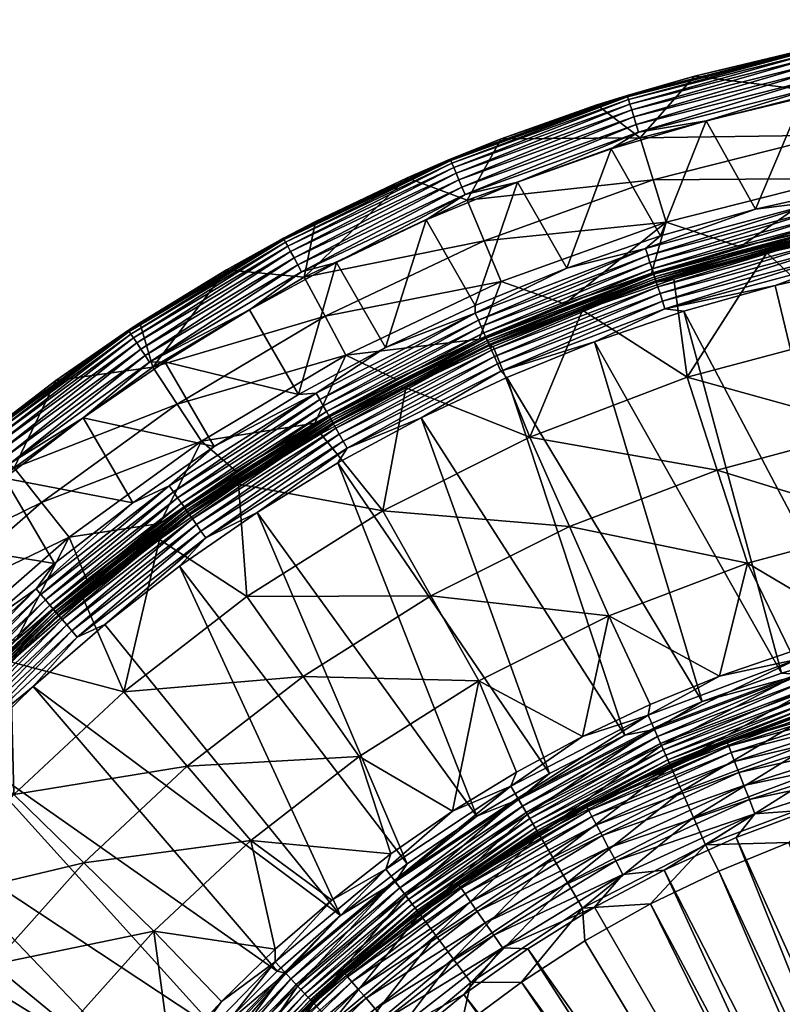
# Model space of a CAD drawing. Header units: inches. Extents: x -210 to 210, y -210 to 210.
# Tile 12 of 52: x -127 to -45, y 102 to 208. Entities that reach past the tile are written whole.
import ezdxf

# ---------------------------------------------------------------- set-up
doc = ezdxf.new("R2010")
doc.units = ezdxf.units.IN
doc.header["$MEASUREMENT"] = 0
doc.layers.add('Layer 1', color=7, linetype='Continuous')

# ---------------------------------------------------------------- blocks, each defined once
blk = doc.blocks.new('Bucket 42 H-22')
at = {"color": 253, "true_color": 0xa4adb2}
mesh = blk.add_polyface(dxfattribs=at)
corners = [(-40.22, 188.92, 219.94), (-37.18, 190.35, 220), (-26.63, 192.1, 220), (-47.61, 188.01, 220), (-59.51, 183.75, 219.94), (-57.89, 185.1, 220), (-59.26, 182.99, 219.74), (-40.05, 188.13, 219.74), (-39.89, 187.37, 219.4), (-59.02, 182.25, 219.4), (-39.6, 186.24, 4.55), (-39.62, 186.09, 3.69), (-29.8, 188.06, 4.55), (-43.56, 204.93, 214.55), (-41.49, 205.36, 215.4), (-54.22, 202.37, 214.55), (-61.47, 200.29, 215.4), (-32.77, 206.93, 214.55), (-75.08, 195.59, 214.55), (-64.75, 199.25, 214.55), (-41.46, 205.21, 216.28), (-61.43, 200.14, 216.28), (-41.39, 204.89, 217.17), (-61.33, 199.83, 217.17), (-20.9, 208.46, 215.4), (-20.8, 207.49, 217.99), (-41.16, 203.75, 218.72), (-41.29, 204.4, 217.99), (-20.88, 208.31, 216.28), (-60.76, 197.98, 219.29), (-60.99, 198.72, 218.72), (-61.18, 199.35, 217.99), (-20.85, 207.99, 217.17), (-60.51, 197.16, 219.7), (-60.26, 196.33, 219.93), (-78.99, 189.57, 219.93), (-40.84, 202.16, 219.7), (-40.67, 201.3, 219.93), (-41.01, 202.99, 219.29), (-20.74, 206.83, 218.72), (-79.65, 191.16, 219.29), (-20.66, 206.06, 219.29), (-79.32, 190.38, 219.7), (-52.95, 197.55, 220), (-63.22, 194.5, 220), (-73.31, 190.93, 220), (-42.53, 200.05, 220), (-32.01, 202, 220), (-40.54, 200.68, 162.05), (-60.07, 195.72, 162.05), (-58.67, 191.16, 109.55), (-39.6, 196, 109.55), (-38.65, 191.32, 57.05), (-78.74, 188.98, 162.05), (-57.27, 186.6, 57.05), (-76.91, 184.58, 109.55), (-49.29, 183.91, 4.55), (-68.01, 181.63, 220)]
mesh.append_faces([[corners[k] for k in face] for face in [(0, 1, 2), (3, 1, 0), (4, 3, 0), (3, 4, 5), (6, 0, 7), (8, 9, 7), (10, 11, 12), (13, 14, 15), (16, 15, 14), (13, 17, 14), (18, 19, 16), (14, 20, 21), (16, 19, 15), (20, 22, 23), (14, 21, 16), (24, 20, 14), (25, 26, 27), (20, 23, 21), (28, 22, 20), (26, 29, 30), (31, 23, 22), (27, 22, 32), (27, 31, 22), (27, 30, 31), (30, 27, 26), (33, 34, 35), (36, 37, 34), (38, 26, 39), (40, 30, 29), (29, 26, 38), (33, 29, 38), (36, 38, 41), (29, 33, 42), (38, 36, 33), (43, 34, 37), (36, 34, 33), (34, 44, 45), (34, 43, 44), (37, 46, 43), (37, 47, 46), (48, 17, 13), (19, 49, 15), (48, 15, 49), (50, 51, 49), (18, 49, 19), (48, 13, 15), (10, 12, 52), (49, 51, 48), (53, 50, 49), (52, 50, 54), (50, 52, 51), (54, 50, 55), (10, 52, 56), (52, 54, 56), (57, 44, 5), (43, 3, 5), (1, 3, 46), (47, 1, 46), (46, 3, 43), (43, 5, 44)]], dxfattribs={"color": 253})
mesh = blk.add_polyface(dxfattribs=at)
corners = [(-59.51, 183.75, 219.94), (-77.88, 176.76, 219.94), (-68.01, 181.63, 220), (-77.91, 177.6, 220), (-87.58, 173.05, 220), (-59.26, 182.99, 219.74), (-77.24, 175.31, 219.4), (-77.55, 176.02, 219.74), (-94.68, 167.43, 219.74), (-76.95, 174.65, 218.93), (-59.02, 182.25, 219.4), (-94.3, 166.75, 219.4), (-76.49, 173.6, 217.66), (-76.69, 174.07, 218.34), (-58.61, 180.96, 218.34), (-93.94, 166.13, 218.93), (-58.8, 181.56, 218.93), (-93.63, 165.58, 218.34), (-93.38, 165.13, 217.66), (-76.33, 173.26, 216.92), (-93.19, 164.8, 216.92), (-58.45, 180.48, 217.66), (-75.96, 173.15, 216.17), (-85.39, 168.7, 216.17), (-66.31, 177.07, 216.17), (-75.11, 170.49, 0.08), (-74.49, 169.82), (-65.02, 173.66), (-75.47, 171.29, 0.32), (-57.93, 178.89, 0.73), (-75.81, 172.07, 0.73), (-57.67, 178.07, 0.32), (-76.12, 172.78, 1.31), (-58.37, 180.24, 2.02), (-76.38, 173.37, 2.02), (-58.17, 179.62, 1.31), (-92.56, 163.68, 0.73), (-93.49, 165.34, 2.84), (-76.58, 173.82, 2.84), (-76.71, 174.11, 3.69), (-92.94, 164.35, 1.31), (-93.25, 164.91, 2.02), (-58.52, 180.7, 2.84), (-58.62, 181, 3.69), (-68.25, 177.76, 4.55), (-77.46, 173.95, 4.55), (-86.46, 169.65, 4.55), (-61.47, 200.29, 215.4), (-80.58, 193.39, 215.4), (-75.08, 195.59, 214.55), (-85.22, 191.39, 214.55), (-80.4, 192.95, 217.17), (-61.43, 200.14, 216.28), (-61.33, 199.83, 217.17), (-80.52, 193.25, 216.28), (-80.2, 192.49, 217.99), (-60.99, 198.72, 218.72), (-79.65, 191.16, 219.29), (-79.95, 191.88, 218.72), (-61.18, 199.35, 217.99), (-79.32, 190.38, 219.7), (-60.76, 197.98, 219.29), (-73.31, 190.93, 220), (-78.99, 189.57, 219.93), (-60.26, 196.33, 219.93), (-60.51, 197.16, 219.7), (-83.2, 186.83, 220), (-60.07, 195.72, 162.05), (-78.74, 188.98, 162.05), (-75.07, 180.17, 57.05), (-58.67, 191.16, 109.55), (-76.91, 184.58, 109.55), (-96.34, 180.65, 162.05), (-57.27, 186.6, 57.05), (-91.85, 172.22, 57.05), (-94.1, 176.43, 109.55), (-63.22, 194.5, 220), (-71.98, 163.37, 172.21)]
mesh.append_faces([[corners[k] for k in face] for face in [(0, 1, 2), (3, 1, 4), (3, 2, 1), (5, 6, 7), (8, 1, 7), (0, 7, 1), (9, 6, 10), (6, 11, 7), (12, 13, 14), (15, 6, 9), (13, 9, 16), (9, 13, 17), (13, 12, 18), (12, 19, 20), (21, 19, 12), (19, 22, 23), (20, 19, 23), (22, 19, 24), (25, 26, 27), (28, 29, 30), (25, 31, 28), (32, 33, 34), (30, 35, 32), (30, 32, 36), (37, 38, 39), (34, 40, 32), (41, 34, 38), (38, 34, 42), (43, 44, 39), (38, 43, 39), (39, 45, 46), (39, 44, 45), (47, 48, 49), (49, 48, 50), (51, 52, 53), (54, 47, 52), (47, 54, 48), (55, 51, 53), (52, 51, 54), (56, 57, 58), (59, 55, 53), (59, 58, 55), (58, 59, 56), (60, 57, 61), (62, 63, 64), (65, 63, 60), (63, 62, 66), (67, 49, 68), (49, 50, 68), (45, 44, 69), (70, 68, 71), (68, 72, 71), (73, 71, 69), (74, 45, 69), (75, 69, 71), (2, 3, 62), (3, 4, 66), (76, 2, 62), (62, 3, 66), (22, 24, 77)]], dxfattribs={"color": 253})
mesh = blk.add_polyface(dxfattribs=at)
corners = [(-87.58, 173.05, 220), (-77.88, 176.76, 219.94), (-95.07, 168.13, 219.94), (-96.98, 167.96, 220), (-77.24, 175.31, 219.4), (-93.94, 166.13, 218.93), (-94.3, 166.75, 219.4), (-94.68, 167.43, 219.74), (-77.55, 176.02, 219.74), (-76.71, 174.11, 3.69), (-86.46, 169.65, 4.55), (-93.65, 165.61, 3.69), (-98.59, 184.86, 215.4), (-85.22, 191.39, 214.55), (-80.58, 193.39, 215.4), (-95.12, 186.67, 214.55), (-115.33, 174.91, 215.4), (-104.76, 181.44, 214.55), (-114.11, 175.71, 214.55), (-80.4, 192.95, 217.17), (-98.37, 184.44, 217.17), (-80.52, 193.25, 216.28), (-115.06, 174.51, 217.17), (-114.79, 174.09, 217.99), (-115.24, 174.78, 216.28), (-98.52, 184.73, 216.28), (-98.13, 184, 217.99), (-79.95, 191.88, 218.72), (-97.45, 182.73, 219.29), (-97.82, 183.41, 218.72), (-80.2, 192.49, 217.99), (-113.53, 172.18, 219.7), (-113.99, 172.89, 219.29), (-114.42, 173.54, 218.72), (-79.32, 190.38, 219.7), (-78.99, 189.57, 219.93), (-96.64, 181.21, 219.93), (-79.65, 191.16, 219.29), (-102.27, 177.11, 220), (-92.87, 182.22, 220), (-97.05, 181.98, 219.7), (-113.05, 171.46, 219.93), (-111.4, 171.51, 220), (-83.2, 186.83, 220), (-96.34, 180.65, 162.05), (-78.74, 188.98, 162.05), (-94.1, 176.43, 109.55), (-91.85, 172.22, 57.05), (-75.07, 180.17, 57.05), (-112.7, 170.92, 162.05), (-76.91, 184.58, 109.55), (-110.07, 166.94, 109.55), (-77.46, 173.95, 4.55), (-95.22, 164.89, 4.55)]
mesh.append_faces([[corners[k] for k in face] for face in [(0, 1, 2), (2, 3, 0), (4, 5, 6), (1, 7, 2), (6, 7, 8), (9, 10, 11), (12, 13, 14), (13, 12, 15), (12, 16, 17), (17, 15, 12), (18, 17, 16), (19, 20, 21), (22, 20, 23), (24, 12, 25), (25, 14, 21), (12, 24, 16), (14, 25, 12), (25, 20, 22), (26, 20, 19), (25, 22, 24), (21, 20, 25), (27, 28, 29), (26, 23, 20), (30, 26, 19), (31, 32, 28), (26, 33, 23), (30, 29, 26), (29, 33, 26), (29, 30, 27), (29, 32, 33), (34, 35, 36), (32, 29, 28), (28, 27, 37), (38, 36, 39), (40, 28, 37), (31, 28, 40), (40, 37, 34), (40, 36, 41), (41, 31, 40), (39, 36, 35), (34, 36, 40), (42, 41, 38), (41, 36, 38), (35, 43, 39), (44, 45, 13), (46, 47, 48), (15, 44, 13), (15, 17, 44), (17, 49, 44), (49, 17, 18), (50, 44, 46), (46, 49, 51), (49, 46, 44), (51, 47, 46), (47, 10, 52), (47, 53, 10), (0, 3, 39), (3, 42, 38), (43, 0, 39), (39, 3, 38)]], dxfattribs={"color": 253})
mesh = blk.add_polyface(dxfattribs=at)
corners = [(-59.51, 183.75, 219.94), (-68.01, 181.63, 220), (-57.89, 185.1, 220), (-59.02, 182.25, 219.4), (-59.26, 182.99, 219.74), (-40.05, 188.13, 219.74), (-77.55, 176.02, 219.74), (-40.22, 188.92, 219.94), (-77.24, 175.31, 219.4), (-58.61, 180.96, 218.34), (-39.61, 186.05, 218.34), (-58.45, 180.48, 217.66), (-39.89, 187.37, 219.4), (-58.8, 181.56, 218.93), (-76.95, 174.65, 218.93), (-39.74, 186.66, 218.93), (-76.69, 174.07, 218.34), (-66.31, 177.07, 216.17), (-58.33, 180.11, 216.92), (-56.46, 180.45, 216.17), (-46.42, 183.29, 216.17), (-39.42, 185.18, 216.92), (-36.26, 185.56, 216.17), (-76.49, 173.6, 217.66), (-39.5, 185.55, 217.66), (-76.33, 173.26, 216.92), (-38.79, 182.22, 0.08), (-57.4, 177.24, 0.08), (-45.52, 179.76), (-35.55, 182), (-55.36, 176.98), (-65.02, 173.66), (-75.11, 170.49, 0.08), (-39.15, 183.91, 0.73), (-57.93, 178.89, 0.73), (-57.67, 178.07, 0.32), (-38.97, 183.08, 0.32), (-58.17, 179.62, 1.31), (-39.45, 185.3, 2.02), (-58.37, 180.24, 2.02), (-75.47, 171.29, 0.32), (-39.31, 184.67, 1.31), (-75.81, 172.07, 0.73), (-76.58, 173.82, 2.84), (-58.52, 180.7, 2.84), (-58.62, 181, 3.69), (-76.12, 172.78, 1.31), (-76.38, 173.37, 2.02), (-39.55, 185.78, 2.84), (-39.62, 186.09, 3.69), (-58.85, 181.08, 4.55), (-68.25, 177.76, 4.55), (-49.29, 183.91, 4.55), (-39.6, 186.24, 4.55), (-57.27, 186.6, 57.05), (-75.07, 180.17, 57.05), (-36.07, 140.43), (-37.17, 174.61, 172.21), (-55.01, 169.84, 172.21), (-71.98, 163.37, 172.21), (-34.98, 164.29, 128.25)]
mesh.append_faces([[corners[k] for k in face] for face in [(0, 1, 2), (3, 4, 5), (6, 0, 4), (7, 4, 0), (3, 8, 4), (9, 10, 11), (12, 13, 3), (13, 14, 3), (15, 13, 12), (15, 9, 13), (16, 13, 9), (9, 15, 10), (17, 18, 19), (20, 21, 22), (9, 11, 23), (11, 10, 24), (11, 18, 25), (24, 21, 18), (18, 11, 24), (25, 18, 17), (19, 18, 20), (18, 21, 20), (26, 27, 28), (28, 29, 26), (30, 28, 27), (31, 27, 32), (27, 31, 30), (33, 34, 35), (27, 36, 35), (32, 27, 35), (27, 26, 36), (37, 38, 39), (35, 34, 40), (36, 33, 35), (34, 41, 37), (34, 37, 42), (33, 41, 34), (43, 44, 45), (39, 46, 37), (38, 37, 41), (47, 39, 44), (39, 38, 48), (44, 39, 48), (49, 44, 48), (44, 49, 45), (45, 50, 51), (45, 52, 50), (49, 53, 52), (45, 49, 52), (50, 52, 54), (50, 54, 51), (54, 55, 51), (28, 30, 56), (56, 29, 28), (20, 22, 57), (58, 19, 20), (20, 57, 58), (19, 58, 17), (58, 59, 17), (58, 57, 60)]], dxfattribs={"color": 253})
mesh = blk.add_polyface(dxfattribs=at)
corners = [(-26.23, 137.52, 5), (-25.26, 137.77, 4.19), (-34.81, 135.61, 5), (-41.49, 133.78, 4.19), (-17.54, 138.9, 5), (-25.3, 137.98, 3.37), (-41.55, 133.98, 3.37), (-25.36, 138.33, 2.55), (-41.66, 134.33, 2.55), (-25.45, 138.84, 1.8), (-41.81, 134.82, 1.8), (-26, 141.83, 0.07), (-42.47, 136.93, 0.27), (-25.85, 141.02, 0.27), (-25.57, 139.48, 1.15), (-42.01, 135.44, 1.15), (-25.71, 140.22, 0.64), (-42.23, 136.16, 0.64), (-36.07, 140.43), (-42.71, 137.72, 0.07), (-27.19, 142.42), (-18.18, 143.85), (-9.95, 163.99), (-35.55, 182), (-32.78, 153.97, 84.29), (-34.98, 164.29, 128.25), (-16.52, 156.55, 84.29), (-20.17, 145.47, 40.33), (-17.63, 167.04, 128.25), (-36.05, 142.37, 40.33), (-48.5, 149.76, 84.29), (-28.15, 144.14, 40.33), (-27.32, 137.3, 10), (-18.29, 138.8, 10), (-36.25, 135.22, 10), (-43.26, 133.15, 5), (-40.56, 130.77, 27.4), (-41.41, 133.53, 29.29), (-25.21, 137.51, 29.29), (-42.16, 135.93, 31.66), (-25.66, 139.98, 31.66), (-24.69, 134.67, 27.4), (-39.63, 127.78, 26.04), (-24.13, 131.6, 26.04), (-26.03, 142, 34.38), (-42.77, 137.89, 34.38), (-26.31, 143.49, 37.32), (-43.21, 139.34, 37.32), (-33.2, 130.74, 18.72), (-32.8, 129.17, 19.45), (-16.59, 132.23, 19.45), (-49.41, 127.13, 17.69), (-33.57, 132.2, 17.69), (-16.8, 133.84, 18.72), (-49.88, 128.34, 16.39), (-33.89, 133.45, 16.39), (-16.98, 135.33, 17.69), (-34.43, 135.57, 11.61), (-34.15, 134.45, 14.89), (-50.25, 129.3, 14.89), (-17.14, 136.62, 16.39), (-17.27, 137.64, 14.89), (-34.33, 135.16, 13.27), (-50.52, 129.98, 13.27), (-17.36, 138.37, 13.27), (-17.42, 138.78, 11.61), (-50.67, 130.37, 11.61), (-45.02, 132.55, 10)]
mesh.append_faces([[corners[k] for k in face] for face in [(0, 1, 2), (3, 2, 1), (0, 4, 1), (3, 1, 5), (3, 5, 6), (7, 8, 6), (5, 7, 6), (8, 9, 10), (9, 8, 7), (11, 12, 13), (14, 15, 10), (9, 14, 10), (16, 17, 15), (16, 15, 14), (17, 16, 13), (12, 17, 13), (11, 18, 19), (12, 11, 19), (11, 20, 18), (11, 21, 20), (20, 22, 23), (20, 23, 18), (24, 25, 26), (27, 24, 26), (26, 25, 28), (29, 30, 24), (31, 24, 27), (29, 24, 31), (32, 33, 0), (2, 34, 32), (32, 0, 2), (35, 34, 2), (36, 37, 38), (39, 40, 37), (41, 42, 36), (41, 43, 42), (38, 41, 36), (44, 45, 46), (37, 40, 38), (40, 39, 44), (39, 45, 44), (29, 46, 47), (46, 45, 47), (31, 46, 29), (27, 46, 31), (48, 49, 50), (51, 48, 52), (52, 48, 53), (54, 52, 55), (56, 55, 52), (32, 34, 57), (58, 59, 55), (60, 58, 55), (58, 61, 62), (63, 58, 62), (64, 57, 62), (57, 64, 65), (66, 62, 57), (57, 65, 32), (57, 34, 67)]], dxfattribs={"color": 253})
mesh = blk.add_polyface(dxfattribs=at)
corners = [(-51.54, 130.17, 5), (-43.26, 133.15, 5), (-41.49, 133.78, 4.19), (-56.86, 128, 4.19), (-34.81, 135.61, 5), (-41.55, 133.98, 3.37), (-41.66, 134.33, 2.55), (-57.1, 128.53, 2.55), (-56.95, 128.19, 3.37), (-57.31, 129, 1.8), (-42.01, 135.44, 1.15), (-57.57, 129.59, 1.15), (-41.81, 134.82, 1.8), (-58.2, 131.02, 0.27), (-42.47, 136.93, 0.27), (-42.71, 137.72, 0.07), (-42.23, 136.16, 0.64), (-57.87, 130.28, 0.64), (-53.39, 134.8), (-58.54, 131.78, 0.07), (-61.75, 131.19), (-44.82, 137.89), (-36.07, 140.43), (-55.36, 176.98), (-65.02, 173.66), (-74.49, 169.82), (-51.75, 159.8, 128.25), (-32.78, 153.97, 84.29), (-48.5, 149.76, 84.29), (-63.47, 144.06, 84.29), (-67.72, 153.71, 128.25), (-55.01, 169.84, 172.21), (-34.98, 164.29, 128.25), (-71.98, 163.37, 172.21), (-51.5, 137.54, 40.33), (-43.84, 140.17, 40.33), (-36.05, 142.37, 40.33), (-59, 134.5, 40.33), (-66.32, 131.04, 40.33), (-36.25, 135.22, 10), (-45.02, 132.55, 10), (-53.58, 129.33, 10), (-56.76, 127.76, 29.29), (-57.78, 130.06, 31.66), (-42.16, 135.93, 31.66), (-55.58, 125.12, 27.4), (-41.41, 133.53, 29.29), (-40.56, 130.77, 27.4), (-59.22, 133.32, 37.32), (-43.21, 139.34, 37.32), (-42.77, 137.89, 34.38), (-58.61, 131.93, 34.38), (-73.29, 124.38, 34.38), (-74.06, 125.68, 37.32), (-50.52, 129.98, 13.27), (-50.25, 129.3, 14.89), (-34.15, 134.45, 14.89), (-50.67, 130.37, 11.61), (-33.89, 133.45, 16.39), (-49.88, 128.34, 16.39), (-34.33, 135.16, 13.27), (-34.43, 135.57, 11.61)]
mesh.append_faces([[corners[k] for k in face] for face in [(0, 1, 2), (2, 3, 0), (2, 1, 4), (5, 3, 2), (6, 7, 8), (3, 5, 8), (9, 10, 11), (5, 6, 8), (7, 12, 9), (12, 7, 6), (13, 14, 15), (10, 9, 12), (16, 17, 11), (16, 11, 10), (17, 16, 14), (13, 17, 14), (15, 18, 19), (13, 15, 19), (19, 18, 20), (15, 21, 18), (15, 22, 21), (21, 23, 24), (18, 24, 25), (22, 23, 21), (21, 24, 18), (18, 25, 20), (26, 27, 28), (28, 29, 30), (31, 32, 26), (33, 26, 30), (26, 33, 31), (27, 26, 32), (34, 29, 28), (28, 30, 26), (35, 28, 36), (34, 28, 35), (37, 29, 34), (38, 29, 37), (39, 1, 40), (41, 40, 0), (1, 0, 40), (42, 43, 44), (45, 46, 47), (38, 37, 48), (34, 35, 49), (50, 51, 49), (44, 46, 42), (44, 43, 50), (43, 51, 50), (52, 48, 51), (34, 49, 48), (49, 51, 48), (48, 53, 38), (48, 37, 34), (36, 49, 35), (54, 55, 56), (40, 41, 57), (58, 55, 59), (60, 57, 54), (57, 61, 40)]], dxfattribs={"color": 253})
mesh = blk.add_polyface(dxfattribs=at)
corners = [(-114.87, 156.28, 220), (-110.93, 158.12, 219.94), (-125.31, 146.98, 219.94), (-110.47, 157.46, 219.74), (-124.79, 146.37, 219.74), (-123.3, 149.71, 220), (-124.29, 145.78, 219.4), (-109.6, 156.23, 218.93), (-123.41, 144.75, 218.34), (-123.82, 145.23, 218.93), (-110.02, 156.83, 219.4), (-123.08, 144.36, 217.66), (-109.24, 155.72, 218.34), (-120.21, 145.93, 216.17), (-122.83, 144.07, 216.92), (-108.73, 154.99, 216.92), (-119.84, 147.96, 4.55), (-123.44, 144.78, 3.69), (-109.27, 155.75, 3.69), (-123.23, 144.54, 2.84), (-123.16, 169.49, 214.55), (-115.33, 174.91, 215.4), (-130.65, 163.78, 215.4), (-114.11, 175.71, 214.55), (-131.85, 162.82, 214.55), (-140.2, 155.69, 214.55), (-115.24, 174.78, 216.28), (-130.56, 163.66, 216.28), (-144.38, 151.6, 216.28), (-130.35, 163.41, 217.17), (-144.16, 151.37, 217.17), (-114.79, 174.09, 217.99), (-129.63, 162.5, 218.72), (-130.04, 163.01, 217.99), (-115.06, 174.51, 217.17), (-143.81, 151, 217.99), (-143.36, 150.53, 218.72), (-114.42, 173.54, 218.72), (-128.61, 161.23, 219.7), (-128.07, 160.55, 219.93), (-141.63, 148.72, 219.93), (-129.14, 161.89, 219.29), (-142.82, 149.96, 219.29), (-113.99, 172.89, 219.29), (-142.23, 149.35, 219.7), (-113.53, 172.18, 219.7), (-136.86, 151.97, 220), (-113.05, 171.46, 219.93), (-128.72, 158.93, 220), (-120.23, 165.44, 220), (-111.4, 171.51, 220), (-112.7, 170.92, 162.05), (-127.67, 160.05, 162.05), (-124.7, 156.32, 109.55), (-110.07, 166.94, 109.55), (-141.19, 148.25, 162.05), (-137.9, 144.8, 109.55), (-107.44, 162.95, 57.05), (-121.72, 152.58, 57.05), (-111.93, 154.03, 4.55), (-131.37, 142.69, 220)]
mesh.append_faces([[corners[k] for k in face] for face in [(0, 1, 2), (3, 4, 1), (2, 5, 0), (6, 4, 3), (1, 4, 2), (7, 8, 9), (6, 3, 10), (10, 9, 6), (9, 10, 7), (11, 8, 12), (13, 14, 15), (16, 17, 18), (18, 17, 19), (20, 21, 22), (21, 20, 23), (24, 22, 25), (26, 27, 21), (24, 20, 22), (22, 27, 28), (27, 29, 30), (22, 21, 27), (31, 32, 33), (26, 34, 29), (26, 29, 27), (33, 29, 34), (35, 29, 33), (31, 33, 34), (36, 33, 32), (37, 32, 31), (38, 39, 40), (41, 32, 37), (32, 41, 42), (37, 43, 41), (38, 41, 43), (41, 38, 44), (43, 45, 38), (46, 40, 39), (38, 40, 44), (45, 47, 39), (45, 39, 38), (39, 48, 46), (39, 49, 48), (47, 50, 49), (39, 47, 49), (23, 20, 51), (51, 20, 52), (52, 20, 24), (52, 53, 54), (55, 52, 25), (25, 52, 24), (52, 54, 51), (53, 55, 56), (55, 53, 52), (57, 53, 58), (58, 53, 56), (58, 16, 59), (48, 49, 0), (48, 5, 46), (48, 0, 5), (46, 5, 60)]], dxfattribs={"color": 253})
mesh = blk.add_polyface(dxfattribs=at)
corners = [(-106.09, 162.36, 220), (-96.98, 167.96, 220), (-95.07, 168.13, 219.94), (-110.47, 157.46, 219.74), (-94.68, 167.43, 219.74), (-110.93, 158.12, 219.94), (-114.87, 156.28, 220), (-93.94, 166.13, 218.93), (-109.24, 155.72, 218.34), (-109.6, 156.23, 218.93), (-110.02, 156.83, 219.4), (-94.3, 166.75, 219.4), (-93.38, 165.13, 217.66), (-93.19, 164.8, 216.92), (-108.73, 154.99, 216.92), (-93.63, 165.58, 218.34), (-76.95, 174.65, 218.93), (-108.95, 155.3, 217.66), (-76.69, 174.07, 218.34), (-103.43, 158.28, 216.17), (-76.49, 173.6, 217.66), (-94.55, 163.73, 216.17), (-85.39, 168.7, 216.17), (-91.7, 162.17, 0.08), (-83.74, 165.45), (-75.11, 170.49, 0.08), (-74.49, 169.82), (-92.72, 160.59), (-101.43, 155.24), (-92.56, 163.68, 0.73), (-92.14, 162.93, 0.32), (-75.81, 172.07, 0.73), (-93.25, 164.91, 2.02), (-92.94, 164.35, 1.31), (-76.38, 173.37, 2.02), (-75.47, 171.29, 0.32), (-106.99, 152.51, 0.08), (-107.5, 153.23, 0.32), (-107.99, 153.93, 0.73), (-93.65, 165.61, 3.69), (-109.08, 155.49, 2.84), (-93.49, 165.34, 2.84), (-108.43, 154.56, 1.31), (-76.12, 172.78, 1.31), (-108.8, 155.09, 2.02), (-76.58, 173.82, 2.84), (-103.72, 159.68, 4.55), (-109.27, 155.75, 3.69), (-76.71, 174.11, 3.69), (-95.22, 164.89, 4.55), (-86.46, 169.65, 4.55), (-107.44, 162.95, 57.05), (-91.85, 172.22, 57.05), (-110.07, 166.94, 109.55), (-124.7, 156.32, 109.55), (-111.93, 154.03, 4.55), (-120.23, 165.44, 220), (-111.4, 171.51, 220), (-71.98, 163.37, 172.21), (-87.88, 155.4, 172.21), (-75.96, 173.15, 216.17), (-67.72, 153.71, 128.25)]
mesh.append_faces([[corners[k] for k in face] for face in [(0, 1, 2), (3, 2, 4), (5, 0, 2), (0, 5, 6), (2, 3, 5), (7, 8, 9), (10, 3, 4), (10, 4, 11), (11, 9, 10), (9, 11, 7), (12, 13, 14), (15, 7, 16), (8, 7, 15), (17, 8, 15), (12, 15, 18), (15, 12, 17), (19, 14, 13), (12, 14, 17), (20, 13, 12), (13, 21, 19), (13, 22, 21), (23, 24, 25), (26, 25, 24), (24, 23, 27), (28, 27, 23), (29, 30, 31), (32, 33, 34), (23, 35, 30), (23, 30, 36), (25, 35, 23), (37, 29, 38), (29, 37, 30), (35, 31, 30), (39, 40, 41), (33, 42, 38), (43, 33, 29), (29, 33, 38), (32, 44, 42), (32, 42, 33), (44, 32, 41), (40, 44, 41), (41, 32, 45), (39, 46, 47), (40, 39, 47), (41, 48, 39), (39, 49, 46), (39, 50, 49), (51, 52, 53), (51, 49, 52), (54, 51, 53), (51, 46, 49), (51, 55, 46), (0, 56, 57), (57, 1, 0), (56, 0, 6), (58, 59, 22), (22, 60, 58), (22, 59, 21), (21, 59, 19), (61, 59, 58)]], dxfattribs={"color": 253})
mesh = blk.add_polyface(dxfattribs=at)
corners = [(-108.95, 155.3, 217.66), (-108.73, 154.99, 216.92), (-122.83, 144.07, 216.92), (-123.41, 144.75, 218.34), (-109.6, 156.23, 218.93), (-109.24, 155.72, 218.34), (-123.08, 144.36, 217.66), (-111.99, 152.33, 216.17), (-120.21, 145.93, 216.17), (-103.43, 158.28, 216.17), (-91.7, 162.17, 0.08), (-106.99, 152.51, 0.08), (-101.43, 155.24), (-109.83, 149.42), (-117.89, 143.14), (-92.14, 162.93, 0.32), (-107.5, 153.23, 0.32), (-120.87, 141.77, 0.08), (-107.99, 153.93, 0.73), (-121.44, 142.44, 0.32), (-123.23, 144.54, 2.84), (-109.08, 155.49, 2.84), (-109.27, 155.75, 3.69), (-108.43, 154.56, 1.31), (-121.99, 143.09, 0.73), (-108.8, 155.09, 2.02), (-122.49, 143.68, 1.31), (-122.91, 144.17, 2.02), (-111.93, 154.03, 4.55), (-119.84, 147.96, 4.55), (-103.72, 159.68, 4.55), (-69.87, 127.05), (-77.71, 122.41), (-73.21, 124.23, 0.07), (-57.87, 130.28, 0.64), (-72.37, 122.82, 0.64), (-71.99, 122.17, 1.15), (-58.2, 131.02, 0.27), (-72.79, 123.51, 0.27), (-58.54, 131.78, 0.07), (-61.75, 131.19), (-107.44, 162.95, 57.05), (-121.72, 152.58, 57.05), (-92.72, 160.59), (-74.49, 169.82), (-83.74, 165.45), (-85.24, 117.29), (-92.44, 111.7), (-125.6, 136.43), (-67.72, 153.71, 128.25), (-82.68, 146.21, 128.25), (-87.88, 155.4, 172.21), (-102.53, 146.15, 172.21), (-102.13, 119.79, 84.29), (-108.98, 127.82, 128.25), (-90.41, 128.87, 84.29), (-115.82, 135.85, 172.21), (-80.33, 122.95, 40.33), (-86.99, 118.34, 40.33), (-96.47, 137.51, 128.25), (-63.47, 144.06, 84.29), (-77.49, 137.03, 84.29), (-120.15, 117.38, 128.25), (-73.44, 127.19, 40.33), (-66.32, 131.04, 40.33), (-74.06, 125.68, 37.32), (-72.25, 122.61, 31.66), (-73.29, 124.38, 34.38), (-58.61, 131.93, 34.38), (-86.62, 115.49, 34.38), (-59.22, 133.32, 37.32), (-87.53, 116.71, 37.32)]
mesh.append_faces([[corners[k] for k in face] for face in [(0, 1, 2), (3, 4, 5), (5, 0, 6), (1, 7, 8), (1, 9, 7), (10, 11, 12), (13, 12, 11), (11, 14, 13), (11, 15, 16), (11, 16, 17), (18, 19, 16), (20, 21, 22), (23, 24, 18), (25, 26, 23), (27, 25, 21), (28, 29, 22), (22, 30, 28), (31, 32, 33), (34, 35, 36), (35, 37, 38), (39, 33, 38), (31, 33, 40), (41, 42, 28), (32, 43, 12), (44, 45, 40), (46, 13, 47), (45, 43, 31), (46, 12, 13), (40, 45, 31), (31, 43, 32), (32, 12, 46), (47, 13, 14), (14, 48, 47), (49, 50, 51), (52, 9, 51), (52, 7, 9), (53, 54, 55), (56, 7, 52), (57, 58, 55), (52, 50, 59), (50, 52, 51), (56, 59, 54), (56, 52, 59), (50, 60, 61), (60, 50, 49), (59, 61, 55), (50, 61, 59), (58, 53, 55), (55, 54, 59), (53, 62, 54), (63, 61, 64), (61, 60, 64), (61, 63, 57), (55, 61, 57), (57, 63, 65), (66, 67, 68), (69, 65, 67), (70, 67, 65), (65, 71, 57), (65, 63, 64)]], dxfattribs={"color": 253})
mesh = blk.add_polyface(dxfattribs=at)
corners = [(-131.37, 142.69, 220), (-123.3, 149.71, 220), (-125.31, 146.98, 219.94), (-138.16, 134.98, 219.94), (-139.02, 135.24, 220), (-137.03, 133.87, 219.4), (-137.59, 134.42, 219.74), (-124.79, 146.37, 219.74), (-123.41, 144.75, 218.34), (-135.69, 132.57, 217.66), (-136.06, 132.93, 218.34), (-124.29, 145.78, 219.4), (-136.51, 133.37, 218.93), (-123.82, 145.23, 218.93), (-123.08, 144.36, 217.66), (-122.83, 144.07, 216.92), (-135.42, 132.31, 216.92), (-108.95, 155.3, 217.66), (-128.06, 139.09, 216.17), (-135.54, 131.82, 216.17), (-120.21, 145.93, 216.17), (-117.89, 143.14), (-106.99, 152.51, 0.08), (-120.87, 141.77, 0.08), (-133.26, 130.19, 0.08), (-125.6, 136.43), (-121.44, 142.44, 0.32), (-107.5, 153.23, 0.32), (-132.93, 129.3), (-133.89, 130.81, 0.32), (-139.85, 121.79), (-135.05, 131.94, 1.31), (-134.5, 131.4, 0.73), (-122.49, 143.68, 1.31), (-121.99, 143.09, 0.73), (-108.43, 154.56, 1.31), (-144.15, 118.02, 0.08), (-107.99, 153.93, 0.73), (-119.84, 147.96, 4.55), (-127.42, 141.48, 4.55), (-123.44, 144.78, 3.69), (-122.91, 144.17, 2.02), (-135.51, 132.39, 2.02), (-108.8, 155.09, 2.02), (-123.23, 144.54, 2.84), (-135.86, 132.74, 2.84), (-109.08, 155.49, 2.84), (-136.09, 132.96, 3.69), (-134.65, 134.62, 4.55), (-141.51, 127.39, 4.55), (-134.61, 141.34, 57.05), (-121.72, 152.58, 57.05), (-137.9, 144.8, 109.55), (-99.27, 105.67), (-111.99, 152.33, 216.17), (-115.82, 135.85, 172.21), (-127.7, 124.76, 172.21), (-142.59, 124.15, 216.17), (-138.14, 113.09, 172.21), (-108.98, 127.82, 128.25), (-120.15, 117.38, 128.25)]
mesh.append_faces([[corners[k] for k in face] for face in [(0, 1, 2), (3, 0, 2), (0, 3, 4), (5, 6, 7), (6, 2, 7), (2, 6, 3), (8, 9, 10), (11, 5, 7), (12, 5, 11), (12, 11, 13), (10, 12, 13), (10, 13, 8), (9, 8, 14), (14, 15, 16), (16, 9, 14), (17, 15, 14), (16, 18, 19), (15, 20, 18), (16, 15, 18), (21, 22, 23), (23, 24, 25), (26, 23, 27), (28, 25, 24), (25, 21, 23), (26, 29, 24), (24, 30, 28), (31, 32, 33), (34, 35, 33), (24, 29, 36), (23, 26, 24), (29, 34, 32), (26, 37, 34), (34, 29, 26), (33, 32, 34), (38, 39, 40), (41, 42, 31), (43, 41, 33), (31, 33, 41), (42, 41, 44), (42, 44, 45), (41, 46, 44), (40, 45, 44), (40, 47, 45), (47, 48, 49), (48, 47, 39), (47, 40, 39), (48, 39, 50), (51, 52, 50), (38, 51, 39), (51, 50, 39), (25, 28, 53), (54, 55, 20), (18, 20, 55), (56, 19, 18), (18, 55, 56), (57, 56, 58), (56, 57, 19), (56, 59, 60), (59, 56, 55), (60, 58, 56)]], dxfattribs={"color": 253})
mesh = blk.add_polyface(dxfattribs=at)
corners = [(-105.53, 92.1, 4.19), (-102.07, 95.84, 5), (-95.53, 102.43, 4.19), (-95.85, 102.06, 5), (-95.67, 102.59, 3.37), (-105.71, 99.24), (-111.73, 92.4), (-108.64, 94.81, 0.07), (-105.69, 92.24, 3.37), (-95.92, 102.85, 2.55), (-105.96, 92.47, 2.55), (-97.78, 104.85, 0.27), (-98.34, 105.45, 0.07), (-108.02, 94.27, 0.27), (-96.27, 103.23, 1.8), (-106.35, 92.81, 1.8), (-96.72, 103.7, 1.15), (-106.84, 93.24, 1.15), (-97.23, 104.25, 0.64), (-107.4, 93.73, 0.64), (-86.52, 115.35, 0.07), (-99.27, 105.67), (-92.44, 111.7), (-125.6, 136.43), (-132.93, 129.3), (-120.15, 117.38, 128.25), (-102.13, 119.79, 84.29), (-112.6, 110.01, 84.29), (-93.38, 113.37, 40.33), (-86.99, 118.34, 40.33), (-99.48, 108.06, 40.33), (-105.28, 102.41, 40.33), (-110.76, 96.46, 40.33), (-99, 98.97, 10), (-92.32, 105.23, 10), (-105.26, 92.28, 10), (-105.33, 91.92, 29.29), (-107.23, 93.58, 31.66), (-97.07, 104.08, 31.66), (-93.38, 100.13, 27.4), (-91.25, 97.84, 26.04), (-100.8, 87.97, 26.04), (-95.35, 102.24, 29.29), (-103.15, 90.02, 27.4), (-98.46, 105.58, 34.38), (-108.77, 94.92, 34.38), (-86.62, 115.49, 34.38), (-99.5, 106.69, 37.32), (-109.91, 95.92, 37.32), (-87.53, 116.71, 37.32), (-115.91, 90.21, 40.33), (-87.63, 100.41, 19.45), (-99.07, 91.55, 18.72), (-97.88, 90.45, 19.45), (-88.7, 101.63, 18.72), (-100.17, 92.57, 17.69), (-102.72, 94.93, 11.61), (-89.68, 102.76, 17.69), (-101.12, 93.45, 16.39), (-91.21, 104.52, 14.89), (-101.88, 94.15, 14.89), (-90.54, 103.74, 16.39), (-102.42, 94.64, 13.27), (-91.69, 105.07, 13.27), (-91.97, 105.38, 11.61)]
mesh.append_faces([[corners[k] for k in face] for face in [(0, 1, 2), (3, 2, 1), (0, 2, 4), (5, 6, 7), (8, 0, 4), (9, 10, 8), (4, 9, 8), (11, 12, 13), (10, 14, 15), (9, 14, 10), (16, 17, 15), (16, 15, 14), (18, 19, 17), (18, 17, 16), (19, 18, 11), (13, 19, 11), (12, 5, 7), (13, 12, 7), (11, 20, 12), (12, 21, 5), (12, 22, 21), (22, 23, 21), (24, 5, 21), (25, 26, 27), (28, 26, 29), (30, 26, 28), (31, 27, 30), (27, 26, 30), (27, 31, 32), (33, 34, 3), (1, 35, 33), (33, 3, 1), (36, 37, 38), (39, 40, 41), (42, 43, 36), (42, 39, 43), (36, 38, 42), (38, 37, 44), (37, 45, 44), (38, 44, 46), (45, 47, 44), (47, 45, 48), (49, 44, 47), (32, 48, 50), (31, 48, 32), (30, 47, 31), (47, 48, 31), (47, 30, 28), (51, 52, 53), (54, 55, 52), (35, 56, 33), (55, 57, 58), (59, 60, 61), (58, 61, 60), (60, 59, 62), (62, 59, 63), (63, 56, 62), (64, 56, 63), (64, 34, 33), (56, 64, 33)]], dxfattribs={"color": 253})
mesh = blk.add_polyface(dxfattribs=at)
corners = [(-56.86, 128, 4.19), (-67.45, 122.68, 5), (-59.61, 126.68, 5), (-71.11, 120.67, 4.19), (-51.54, 130.17, 5), (-71.4, 121.17, 2.55), (-71.22, 120.85, 3.37), (-57.1, 128.53, 2.55), (-56.95, 128.19, 3.37), (-71.66, 121.61, 1.8), (-57.57, 129.59, 1.15), (-71.99, 122.17, 1.15), (-57.31, 129, 1.8), (-57.87, 130.28, 0.64), (-73.21, 124.23, 0.07), (-58.54, 131.78, 0.07), (-61.75, 131.19), (-72.37, 122.82, 0.64), (-58.2, 131.02, 0.27), (-72.79, 123.51, 0.27), (-61.94, 125.55, 10), (-53.58, 129.33, 10), (-70.02, 121.23, 10), (-55.58, 125.12, 27.4), (-40.56, 130.77, 27.4), (-54.32, 122.27, 26.04), (-39.63, 127.78, 26.04), (-53.01, 119.33, 25.25), (-36.26, 122.15, 25), (-38.68, 124.72, 25.25), (-28.36, 124.22, 25), (-24.13, 131.6, 26.04), (-20.35, 125.78, 25), (-23.55, 128.44, 25.25), (-12.26, 126.83, 25), (-7.91, 130.34, 25.25), (-4.11, 127.35, 25), (7.91, 130.34, 25.25), (-70.98, 120.44, 29.29), (-72.25, 122.61, 31.66), (-57.78, 130.06, 31.66), (-41.41, 133.53, 29.29), (-56.76, 127.76, 29.29), (-69.51, 117.96, 27.4), (-58.61, 131.93, 34.38), (-16.39, 130.59, 19.87), (-32.8, 129.17, 19.45), (-32.4, 127.56, 19.87), (-25.36, 127.5, 20), (-16.97, 128.89, 20), (-33.62, 125.58, 20), (-41.77, 123.11, 20), (-47.68, 122.67, 19.87), (-64.8, 121.49, 16.39), (-49.41, 127.13, 17.69), (-49.88, 128.34, 16.39), (-48.28, 124.22, 19.45), (-33.2, 130.74, 18.72), (-48.87, 125.73, 18.72), (-64.18, 120.35, 17.69), (-33.57, 132.2, 17.69), (-50.25, 129.3, 14.89), (-65.28, 122.4, 14.89), (-65.82, 123.41, 11.61), (-65.62, 123.04, 13.27), (-50.52, 129.98, 13.27), (-50.67, 130.37, 11.61)]
mesh.append_faces([[corners[k] for k in face] for face in [(0, 1, 2), (1, 0, 3), (4, 0, 2), (5, 6, 7), (8, 3, 0), (3, 8, 6), (9, 10, 11), (8, 7, 6), (5, 12, 9), (12, 5, 7), (10, 9, 12), (11, 10, 13), (14, 15, 16), (17, 13, 18), (15, 19, 18), (2, 20, 21), (21, 4, 2), (20, 1, 22), (1, 20, 2), (23, 24, 25), (26, 27, 25), (28, 29, 30), (29, 26, 31), (32, 30, 33), (30, 29, 33), (32, 33, 34), (34, 33, 35), (36, 34, 35), (37, 36, 35), (26, 29, 27), (33, 29, 31), (38, 39, 40), (24, 26, 25), (41, 23, 42), (42, 23, 43), (40, 42, 38), (40, 39, 44), (45, 46, 47), (48, 49, 45), (48, 47, 50), (47, 48, 45), (50, 47, 51), (51, 47, 52), (53, 54, 55), (47, 56, 52), (56, 47, 46), (57, 58, 46), (58, 56, 46), (59, 58, 54), (57, 54, 58), (60, 55, 54), (61, 62, 55), (53, 55, 62), (63, 20, 22), (62, 61, 64), (64, 61, 65), (65, 63, 64), (66, 63, 65), (66, 21, 20), (63, 66, 20)]], dxfattribs={"color": 253})
mesh = blk.add_polyface(dxfattribs=at)
corners = [(-4.71, 30.8, 25), (-20.35, 125.78, 25), (-12.26, 126.83, 25), (-79.44, 99.62, 25), (-72.9, 104.5, 25), (-19.08, 24.64, 25), (-58.96, 112.96, 25), (-13.72, 27.98, 25), (-16.49, 26.45, 25), (-7.81, 30.17, 25), (-28.36, 124.22, 25), (-51.59, 116.5, 25), (-44.01, 119.57, 25), (-10.82, 29.22, 25), (-66.07, 108.95, 25), (-36.26, 122.15, 25), (-4.11, 127.35, 25), (-1.57, 31.12, 25), (4.08, 127.35, 25), (-85.67, 94.32, 25), (-21.47, 22.59, 25), (-91.54, 88.63, 25), (0, 37.5, 20), (-8.52, 129.72, 20), (-3.94, 37.29, 20), (-25.36, 127.5, 20), (-7.81, 36.68, 20), (-11.6, 35.66, 20), (-33.62, 125.58, 20), (-41.77, 123.11, 20), (-49.73, 120.11, 20), (-57.5, 116.59, 20), (-15.26, 34.25, 20), (-18.77, 32.46, 20), (-72.22, 108.09, 20), (-65, 112.59, 20), (-22.06, 30.32, 20), (-25.1, 27.86, 20), (-79.12, 103.15, 20), (-91.91, 91.93, 20), (-27.87, 25.08, 20), (-85.7, 97.75, 20), (-16.97, 128.89, 20), (0.02, 130, 20), (-53.01, 119.33, 25.25), (-66.29, 112.5, 25.25), (-69.51, 117.96, 27.4), (-55.58, 125.12, 27.4), (-67.92, 115.26, 26.04), (-38.68, 124.72, 25.25), (-54.32, 122.27, 26.04), (-56.76, 127.76, 29.29), (-70.98, 120.44, 29.29), (-48.87, 125.73, 18.72), (-63.48, 119.02, 18.72), (-48.28, 124.22, 19.45), (-47.68, 122.67, 19.87), (-61.94, 116.13, 19.87), (-62.71, 117.59, 19.45), (-75.88, 109.56, 19.45), (-64.18, 120.35, 17.69), (-49.41, 127.13, 17.69), (-64.8, 121.49, 16.39)]
mesh.append_faces([[corners[k] for k in face] for face in [(0, 1, 2), (3, 4, 5), (6, 7, 8), (9, 10, 1), (11, 12, 13), (8, 4, 14), (15, 9, 13), (2, 16, 17), (17, 0, 2), (17, 16, 18), (0, 9, 1), (10, 9, 15), (15, 13, 12), (11, 13, 7), (14, 6, 8), (6, 11, 7), (5, 4, 8), (5, 19, 3), (20, 21, 19), (22, 23, 24), (24, 25, 26), (27, 26, 28), (27, 29, 30), (30, 31, 32), (31, 33, 32), (34, 33, 35), (36, 33, 34), (37, 36, 38), (25, 28, 26), (39, 40, 37), (37, 38, 41), (36, 34, 38), (33, 31, 35), (27, 30, 32), (27, 28, 29), (42, 25, 24), (22, 43, 23), (24, 23, 42), (11, 6, 44), (45, 44, 6), (46, 47, 48), (6, 14, 45), (44, 12, 11), (49, 12, 44), (49, 15, 12), (50, 45, 48), (50, 44, 45), (50, 48, 47), (51, 46, 52), (53, 54, 55), (56, 30, 29), (57, 35, 31), (56, 31, 30), (56, 57, 31), (56, 58, 57), (58, 56, 55), (58, 59, 57), (54, 58, 55), (53, 60, 54), (61, 62, 60)]], dxfattribs={"color": 253})
mesh = blk.add_polyface(dxfattribs=at)
corners = [(-157.31, 108.05, 218.93), (-148.23, 121.36, 219.4), (-147.67, 120.9, 218.93), (-147.18, 120.5, 218.34), (-156.79, 107.69, 218.34), (-156.06, 107.19, 216.92), (-146.49, 119.93, 216.92), (-149.21, 116.12, 216.17), (-146.79, 120.18, 217.66), (-156.37, 107.4, 217.66), (-152.4, 105.66), (-146.35, 113.89), (-153.57, 105.48, 0.08), (-144.15, 118.02, 0.08), (-144.83, 118.58, 0.32), (-154.29, 105.97, 0.32), (-147.21, 120.53, 3.69), (-156.57, 107.54, 2.84), (-146.97, 120.32, 2.84), (-145.49, 119.12, 0.73), (-154.99, 106.46, 0.73), (-146.09, 119.61, 1.31), (-155.63, 106.89, 1.31), (-146.59, 120.01, 2.02), (-156.16, 107.26, 2.02), (-154.05, 111.9, 4.55), (-156.83, 107.72, 3.69), (-113.28, 82.29, 5), (-114.04, 81.32, 4.19), (-118.22, 75.02, 5), (-115.46, 82.32, 1.15), (-122.07, 70.87, 1.8), (-114.93, 81.95, 1.8), (-122.64, 71.2, 1.15), (-116.07, 82.76, 0.64), (-123.29, 71.57, 0.64), (-116.73, 83.23, 0.27), (-117.41, 83.71, 0.07), (-123.99, 71.98, 0.27), (-108.64, 94.81, 0.07), (-117.31, 85.2), (-122.43, 77.67), (-111.73, 92.4), (-105.71, 99.24), (-132.93, 129.3), (-139.85, 121.79), (-127.06, 69.83), (-157.98, 97.11), (-163.1, 88.25), (-115.91, 90.21, 40.33), (-121.8, 99.72, 84.29), (-110.76, 96.46, 40.33), (-138.46, 95.1, 128.25), (-129.76, 89.12, 84.29), (-147.16, 101.07, 172.21), (-155.38, 107.72, 216.17), (-138.14, 113.09, 172.21), (-120.15, 117.38, 128.25), (-129.97, 106.41, 128.25), (-154.82, 88.89, 172.21), (-145.67, 83.64, 128.25), (-112.6, 110.01, 84.29), (-136.52, 78.38, 84.29), (-120.7, 83.69, 40.33), (-125.13, 76.91, 40.33), (-118.78, 84.69, 37.32), (-117.55, 83.81, 34.38), (-124.85, 72.48, 34.38), (-115.88, 82.62, 31.66), (-123.08, 71.45, 31.66), (-109.91, 95.92, 37.32), (-111.9, 83.92, 11.61), (-119.53, 72.63, 11.61), (-111.56, 83.67, 13.27)]
mesh.append_faces([[corners[k] for k in face] for face in [(0, 1, 2), (2, 3, 4), (5, 6, 7), (3, 8, 9), (8, 6, 5), (10, 11, 12), (13, 12, 11), (14, 15, 12), (13, 14, 12), (16, 17, 18), (15, 19, 20), (14, 19, 15), (21, 22, 20), (21, 20, 19), (23, 22, 21), (24, 23, 18), (16, 25, 26), (27, 28, 29), (30, 31, 32), (33, 30, 34), (35, 34, 36), (37, 38, 36), (39, 37, 36), (37, 40, 41), (40, 37, 42), (43, 44, 45), (11, 42, 45), (40, 10, 41), (46, 47, 48), (45, 42, 43), (11, 40, 42), (47, 41, 10), (10, 40, 11), (46, 41, 47), (49, 50, 51), (52, 50, 53), (54, 55, 7), (7, 56, 54), (56, 57, 58), (54, 58, 52), (58, 54, 56), (59, 52, 60), (52, 59, 54), (58, 61, 50), (57, 61, 58), (49, 53, 50), (50, 52, 58), (60, 53, 62), (52, 53, 60), (50, 61, 51), (63, 53, 49), (64, 53, 63), (62, 53, 64), (65, 66, 67), (68, 69, 66), (49, 70, 65), (70, 66, 65), (64, 63, 65), (49, 65, 63), (71, 72, 73)]], dxfattribs={"color": 253})
mesh = blk.add_polyface(dxfattribs=at)
corners = [(-71.11, 120.67, 4.19), (-84.04, 112.05, 4.19), (-75.02, 118.21, 5), (-67.45, 122.68, 5), (-82.3, 113.27, 5), (-89.25, 107.87, 5), (-71.4, 121.17, 2.55), (-84.38, 112.51, 2.55), (-84.16, 112.22, 3.37), (-71.22, 120.85, 3.37), (-72.37, 122.82, 0.64), (-72.79, 123.51, 0.27), (-85.53, 114.04, 0.64), (-71.66, 121.61, 1.8), (-84.69, 112.92, 1.8), (-71.99, 122.17, 1.15), (-85.08, 113.44, 1.15), (-97.23, 104.25, 0.64), (-86.02, 114.69, 0.27), (-86.52, 115.35, 0.07), (-97.78, 104.85, 0.27), (-73.21, 124.23, 0.07), (-85.24, 117.29), (-92.44, 111.7), (-77.71, 122.41), (-77.79, 116.39, 10), (-70.02, 121.23, 10), (-85.24, 111.05, 10), (-69.51, 117.96, 27.4), (-80.27, 107.03, 26.04), (-82.15, 109.53, 27.4), (-83.88, 111.84, 29.29), (-85.39, 113.85, 31.66), (-72.25, 122.61, 31.66), (-67.92, 115.26, 26.04), (-70.98, 120.44, 29.29), (-93.38, 113.37, 40.33), (-86.99, 118.34, 40.33), (-87.53, 116.71, 37.32), (-97.07, 104.08, 31.66), (-86.62, 115.49, 34.38), (-73.29, 124.38, 34.38), (-98.46, 105.58, 34.38), (-74.06, 125.68, 37.32), (-99.5, 106.69, 37.32), (-80.33, 122.95, 40.33), (-75.88, 109.56, 19.45), (-74.94, 108.19, 19.87), (-61.94, 116.13, 19.87), (-65, 112.59, 20), (-78.4, 113.19, 16.39), (-64.18, 120.35, 17.69), (-64.8, 121.49, 16.39), (-63.48, 119.02, 18.72), (-76.81, 110.89, 18.72), (-62.71, 117.59, 19.45), (-77.66, 112.12, 17.69), (-79.4, 114.64, 13.27), (-65.62, 123.04, 13.27), (-79.64, 114.98, 11.61), (-65.28, 122.4, 14.89), (-78.99, 114.04, 14.89), (-91.69, 105.07, 13.27), (-65.82, 123.41, 11.61), (-91.97, 105.38, 11.61)]
mesh.append_faces([[corners[k] for k in face] for face in [(0, 1, 2), (2, 3, 0), (4, 2, 1), (1, 5, 4), (6, 7, 8), (9, 1, 0), (1, 9, 8), (9, 6, 8), (10, 11, 12), (7, 13, 14), (6, 13, 7), (14, 15, 16), (15, 14, 13), (10, 12, 16), (10, 16, 15), (17, 12, 18), (12, 11, 18), (19, 20, 18), (21, 18, 11), (18, 21, 19), (19, 22, 23), (22, 19, 24), (19, 21, 24), (25, 26, 2), (3, 2, 26), (4, 27, 25), (25, 2, 4), (28, 29, 30), (31, 32, 33), (34, 29, 28), (35, 30, 31), (35, 28, 30), (36, 37, 38), (31, 33, 35), (32, 39, 40), (33, 32, 41), (32, 40, 41), (42, 38, 40), (43, 40, 38), (38, 44, 36), (38, 37, 45), (46, 47, 48), (49, 48, 47), (50, 51, 52), (53, 54, 55), (55, 54, 46), (56, 53, 51), (53, 56, 54), (57, 58, 59), (51, 50, 56), (60, 61, 52), (52, 61, 50), (61, 60, 57), (57, 60, 58), (62, 61, 57), (63, 26, 59), (63, 59, 58), (64, 57, 59), (26, 25, 59), (27, 59, 25)]], dxfattribs={"color": 253})
mesh = blk.add_polyface(dxfattribs=at)
corners = [(-89.25, 107.87, 5), (-84.04, 112.05, 4.19), (-95.53, 102.43, 4.19), (-95.85, 102.06, 5), (-96.27, 103.23, 1.8), (-95.92, 102.85, 2.55), (-84.69, 112.92, 1.8), (-84.16, 112.22, 3.37), (-95.67, 102.59, 3.37), (-97.23, 104.25, 0.64), (-96.72, 103.7, 1.15), (-85.53, 114.04, 0.64), (-84.38, 112.51, 2.55), (-85.08, 113.44, 1.15), (-86.02, 114.69, 0.27), (-97.78, 104.85, 0.27), (-98.34, 105.45, 0.07), (-86.52, 115.35, 0.07), (-92.44, 111.7), (-85.24, 111.05, 10), (-92.32, 105.23, 10), (-82.3, 113.27, 5), (-66.29, 112.5, 25.25), (-66.07, 108.95, 25), (-72.9, 104.5, 25), (-78.35, 104.46, 25.25), (-79.44, 99.62, 25), (-85.67, 94.32, 25), (-89.06, 95.49, 25.25), (-91.54, 88.63, 25), (-98.38, 85.86, 25.25), (-91.25, 97.84, 26.04), (-93.38, 100.13, 27.4), (-82.15, 109.53, 27.4), (-80.27, 107.03, 26.04), (-67.92, 115.26, 26.04), (-95.35, 102.24, 29.29), (-97.07, 104.08, 31.66), (-85.39, 113.85, 31.66), (-83.88, 111.84, 29.29), (-79.12, 103.15, 20), (-72.22, 108.09, 20), (-74.94, 108.19, 19.87), (-86.54, 99.16, 19.87), (-87.63, 100.41, 19.45), (-65, 112.59, 20), (-85.7, 97.75, 20), (-91.91, 91.93, 20), (-96.66, 89.32, 19.87), (-89.68, 102.76, 17.69), (-76.81, 110.89, 18.72), (-77.66, 112.12, 17.69), (-97.88, 90.45, 19.45), (-75.88, 109.56, 19.45), (-88.7, 101.63, 18.72), (-99.07, 91.55, 18.72), (-100.17, 92.57, 17.69), (-78.4, 113.19, 16.39), (-90.54, 103.74, 16.39), (-101.12, 93.45, 16.39), (-91.21, 104.52, 14.89), (-78.99, 114.04, 14.89), (-91.69, 105.07, 13.27), (-79.4, 114.64, 13.27), (-91.97, 105.38, 11.61), (-79.64, 114.98, 11.61)]
mesh.append_faces([[corners[k] for k in face] for face in [(0, 1, 2), (2, 3, 0), (4, 5, 6), (7, 2, 1), (2, 7, 8), (9, 10, 11), (12, 5, 8), (7, 12, 8), (12, 6, 5), (4, 13, 10), (13, 4, 6), (11, 10, 13), (9, 14, 15), (16, 17, 18), (19, 0, 20), (0, 19, 21), (0, 3, 20), (22, 23, 24), (24, 25, 22), (24, 26, 25), (27, 28, 26), (28, 29, 30), (27, 29, 28), (31, 32, 33), (25, 26, 28), (31, 34, 28), (34, 35, 25), (28, 30, 31), (25, 28, 34), (22, 25, 35), (36, 37, 38), (33, 34, 31), (39, 32, 36), (39, 33, 32), (36, 38, 39), (40, 41, 42), (43, 42, 44), (41, 45, 42), (46, 40, 43), (42, 43, 40), (47, 46, 43), (48, 47, 43), (49, 50, 51), (43, 52, 48), (44, 42, 53), (44, 52, 43), (50, 54, 53), (54, 55, 44), (54, 44, 53), (56, 54, 49), (50, 49, 54), (57, 58, 51), (59, 49, 58), (51, 58, 49), (60, 57, 61), (58, 57, 60), (60, 61, 62), (63, 64, 62), (20, 64, 19), (64, 65, 19)]], dxfattribs={"color": 253})

msp = doc.modelspace()

# ---------------------------------------------------------------- block references
at = {"layer": 'Layer 1'}
msp.add_blockref('Bucket 42 H-22', (0, 0), dxfattribs=at)

doc.saveas('drawing.dxf')
